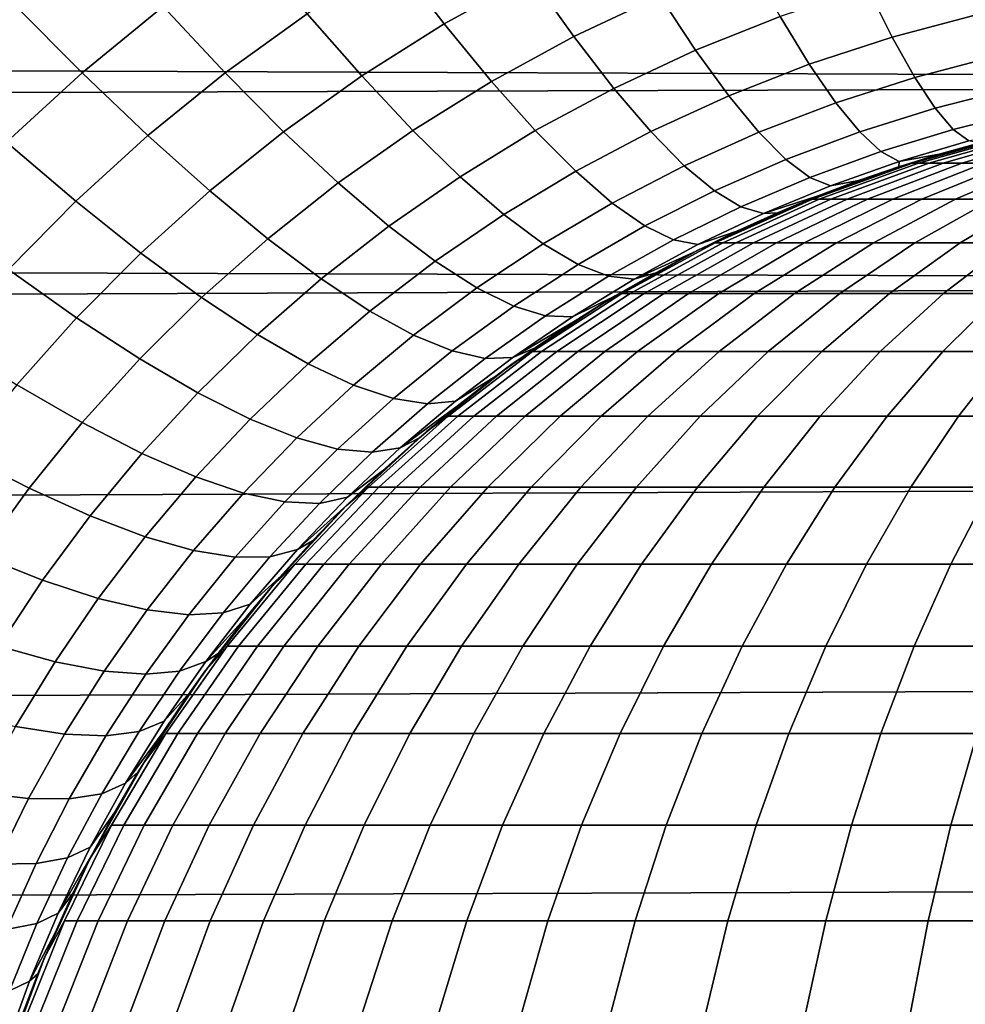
# Model space of a CAD drawing. Header units: metres. Extents: x -28 to 70, y -212 to 27.
# Tile 191 of 220: x 60.94 to 63.32, y 1.22 to 3.7. Entities that reach past the tile are written whole.
import ezdxf

# ---------------------------------------------------------------- set-up
doc = ezdxf.new("R2010")
doc.units = ezdxf.units.M
doc.layers.add('solid_10_261_012_XXX', color=7, linetype='CONTINUOUS')

msp = doc.modelspace()

# ---------------------------------------------------------------- linework, layer by layer
at = {"layer": 'solid_10_261_012_XXX'}
for points in [[(30.026407, 3.689128, 94.343185), (29.940353, 3.963545, 94.396675), (68.738998, 4.037054, 94.411682), (68.738998, 3.538141, 94.315453)], [(62.010403, 3.686478, 135.134048), (62.228199, 3.806777, 135.071442), (62.113266, 3.978909, 134.780212), (61.88393, 3.851106, 134.843277)], [(61.100105, 3.563786, 134.781021), (61.303871, 3.730461, 134.706879), (61.140125, 3.915022, 134.448456), (60.925781, 3.738791, 134.522873)], [(62.336292, 3.655093, 135.376328), (62.552364, 3.757352, 135.319397), (62.455738, 3.915667, 135.014023), (62.228199, 3.806777, 135.071442)], [(61.459625, 3.563673, 134.981781), (61.665852, 3.712332, 134.910721), (61.520752, 3.887926, 134.635468), (61.303871, 3.730461, 134.706879)], [(61.803017, 3.555727, 135.20108), (62.010403, 3.686478, 135.134048), (61.88393, 3.851106, 134.843277), (61.665852, 3.712332, 134.910721)], [(62.642536, 3.620554, 135.636902), (62.855545, 3.705426, 135.586411), (62.776665, 3.847949, 135.268433), (62.552364, 3.757352, 135.319397)], [(63.137222, 3.653746, 135.871552), (63.351089, 3.710482, 135.83522), (63.300739, 3.839347, 135.505814), (63.07526, 3.778565, 135.542572)], [(62.129143, 3.541992, 135.438477), (62.336292, 3.655093, 135.376328), (62.228199, 3.806777, 135.071442), (62.010403, 3.686478, 135.134048)], [(62.928505, 3.585398, 135.914932), (63.137222, 3.653746, 135.871552), (63.07526, 3.778565, 135.542572), (62.855545, 3.705426, 135.586411)], [(60.909679, 3.389018, 134.857056), (61.100105, 3.563786, 134.781021), (60.925781, 3.738791, 134.522873), (60.725658, 3.554117, 134.599121)], [(62.436985, 3.524632, 135.693329), (62.642536, 3.620554, 135.636902), (62.552364, 3.757352, 135.319397), (62.336292, 3.655093, 135.376328)], [(61.265629, 3.406185, 135.055634), (61.459625, 3.563673, 134.981781), (61.303871, 3.730461, 134.706879), (61.100105, 3.563786, 134.781021)], [(30.10569, 3.418769, 94.294365), (30.026407, 3.689128, 94.343185), (68.738998, 3.538141, 94.315453)], [(61.606598, 3.415509, 135.271774), (61.803017, 3.555727, 135.20108), (61.665852, 3.712332, 134.910721), (61.459625, 3.563673, 134.981781)], [(62.725792, 3.505972, 135.964905), (62.928505, 3.585398, 135.914932), (62.855545, 3.705426, 135.586411), (62.642536, 3.620554, 135.636902)], [(63.193935, 3.552289, 136.209396), (63.397243, 3.605185, 136.173508), (63.351089, 3.710482, 135.83522), (63.137222, 3.653746, 135.871552)], [(61.931545, 3.418908, 135.505081), (62.129143, 3.541992, 135.438477), (62.010403, 3.686478, 135.134048), (61.803017, 3.555727, 135.20108)], [(62.239544, 3.418387, 135.75499), (62.436985, 3.524632, 135.693329), (62.336292, 3.655093, 135.376328), (62.129143, 3.541992, 135.438477)], [(62.995174, 3.488475, 136.252289), (63.193935, 3.552289, 136.209396), (63.137222, 3.653746, 135.871552), (62.928505, 3.585398, 135.914932)], [(62.52977, 3.416061, 136.020828), (62.725792, 3.505972, 135.964905), (62.642536, 3.620554, 135.636902), (62.436985, 3.524632, 135.693329)], [(63.245117, 3.474713, 136.554367), (63.438961, 3.523994, 136.518921), (63.397243, 3.605185, 136.173508), (63.193935, 3.552289, 136.209396)], [(62.801708, 3.41419, 136.301743), (62.995174, 3.488475, 136.252289), (62.928505, 3.585398, 135.914932), (62.725792, 3.505972, 135.964905)], [(61.08408, 3.240895, 135.13147), (61.265629, 3.406185, 135.055634), (61.100105, 3.563786, 134.781021), (60.909679, 3.389018, 134.857056)], [(61.421509, 3.26679, 135.345337), (61.606598, 3.415509, 135.271774), (61.459625, 3.563673, 134.981781), (61.265629, 3.406185, 135.055634)], [(61.74403, 3.286727, 135.575394), (61.931545, 3.418908, 135.505081), (61.803017, 3.555727, 135.20108), (61.606598, 3.415509, 135.271774)], [(62.050789, 3.302576, 135.821152), (62.239544, 3.418387, 135.75499), (62.129143, 3.541992, 135.438477), (61.931545, 3.418908, 135.505081)], [(63.055206, 3.415154, 136.596771), (63.245117, 3.474713, 136.554367), (63.193935, 3.552289, 136.209396), (62.995174, 3.488475, 136.252289)], [(30.178324, 3.152518, 94.250023), (30.10569, 3.418769, 94.294365), (68.738998, 3.538141, 94.315453), (68.738998, 3.036945, 94.231918)], [(62.341038, 3.316293, 136.081985), (62.52977, 3.416061, 136.020828), (62.436985, 3.524632, 135.693329), (62.239544, 3.418387, 135.75499)], [(63.290501, 3.421412, 136.904724), (63.47604, 3.467324, 136.86972), (63.438961, 3.523994, 136.518921), (63.245117, 3.474713, 136.554367)], [(62.614174, 3.329932, 136.357147), (62.801708, 3.41419, 136.301743), (62.725792, 3.505972, 135.964905), (62.52977, 3.416061, 136.020828)], [(62.8699, 3.345678, 136.645706), (63.055206, 3.415154, 136.596771), (62.995174, 3.488475, 136.252289), (62.801708, 3.41419, 136.301743)], [(63.108299, 3.365809, 136.946625), (63.290501, 3.421412, 136.904724), (63.245117, 3.474713, 136.554367), (63.055206, 3.415154, 136.596771)], [(63.329857, 3.392658, 137.258667), (63.508278, 3.435463, 137.224121), (63.47604, 3.467324, 136.86972), (63.290501, 3.421412, 136.904724)], [(61.871231, 3.177983, 135.891068), (62.050789, 3.302576, 135.821152), (61.931545, 3.418908, 135.505081), (61.74403, 3.286727, 135.575394)], [(62.160137, 3.207325, 136.147675), (62.341038, 3.316293, 136.081985), (62.239544, 3.418387, 135.75499), (62.050789, 3.302576, 135.821152)], [(63.154182, 3.340691, 137.300064), (63.329857, 3.392658, 137.258667), (63.290501, 3.421412, 136.904724), (63.108299, 3.365809, 136.946625)], [(61.247978, 3.110506, 135.420929), (61.421509, 3.26679, 135.345337), (61.265629, 3.406185, 135.055634), (61.08408, 3.240895, 135.13147)], [(61.566948, 3.146315, 135.648621), (61.74403, 3.286727, 135.575394), (61.606598, 3.415509, 135.271774), (61.421509, 3.26679, 135.345337)], [(62.433109, 3.236231, 136.417801), (62.614174, 3.329932, 136.357147), (62.52977, 3.416061, 136.020828), (62.341038, 3.316293, 136.081985)], [(62.689758, 3.266686, 136.700562), (62.8699, 3.345678, 136.645706), (62.801708, 3.41419, 136.301743), (62.614174, 3.329932, 136.357147)], [(62.930016, 3.300785, 136.995026), (63.108299, 3.365809, 136.946625), (63.055206, 3.415154, 136.596771), (62.8699, 3.345678, 136.645706)], [(63.153778, 3.327505, 137.657883), (63.15744, 3.328698, 195.5), (63.42194, 3.403295, 195.5), (63.254707, 3.358745, 137.631866)], [(63.329857, 3.392658, 137.258667), (63.154182, 3.340691, 137.300064), (63.254707, 3.358745, 137.631866), (63.355164, 3.386566, 137.608459)], [(63.15744, 3.328698, 195.5), (63.188007, 3.336887, 195.643753), (63.445911, 3.407934, 195.625671), (63.42194, 3.403295, 195.5)], [(63.445911, 3.407934, 195.625671), (63.188007, 3.336887, 195.643753), (63.20351, 3.336887, 195.789841), (63.459465, 3.407934, 195.753403)], [(63.459465, 3.407934, 195.753403), (63.20351, 3.336887, 195.789841), (63.229404, 3.336887, 195.934464), (63.482101, 3.407934, 195.879822)], [(63.482101, 3.407934, 195.879822), (63.229404, 3.336887, 195.934464), (63.26556, 3.336887, 196.076859), (63.51371, 3.407934, 196.004318)], [(63.355164, 3.386566, 137.608459), (63.254707, 3.358745, 137.631866), (63.42194, 3.403295, 195.5)], [(63.51371, 3.407934, 196.004318), (63.26556, 3.336887, 196.076859), (63.31179, 3.336887, 196.216309), (63.554127, 3.407934, 196.126236)], [(63.554127, 3.407934, 196.126236), (63.31179, 3.336887, 196.216309), (63.367863, 3.336887, 196.352097), (63.603149, 3.407934, 196.244949)], [(60.915127, 3.068816, 135.20842), (61.08408, 3.240895, 135.13147), (60.909679, 3.389018, 134.857056), (60.732727, 3.207252, 134.934158)], [(62.756145, 3.226647, 137.049332), (62.930016, 3.300785, 136.995026), (62.8699, 3.345678, 136.645706), (62.689758, 3.266686, 136.700562)], [(62.981747, 3.27974, 137.347916), (63.154182, 3.340691, 137.300064), (63.108299, 3.365809, 136.946625), (62.930016, 3.300785, 136.995026)], [(63.154182, 3.340691, 137.300064), (63.153778, 3.327505, 137.657883), (63.254707, 3.358745, 137.631866)], [(62.515285, 3.178611, 136.760696), (62.689758, 3.266686, 136.700562), (62.614174, 3.329932, 136.357147), (62.433109, 3.236231, 136.417801)], [(62.848572, 3.211963, 137.751923), (62.899609, 3.233578, 195.5), (63.15744, 3.328698, 195.5), (62.950623, 3.254241, 137.717926)], [(62.899609, 3.233578, 195.5), (62.936291, 3.246258, 195.661392), (63.188007, 3.336887, 195.643753), (63.15744, 3.328698, 195.5)], [(63.188007, 3.336887, 195.643753), (62.936291, 3.246258, 195.661392), (62.953693, 3.246258, 195.825409), (63.20351, 3.336887, 195.789841)], [(63.052399, 3.292716, 137.686569), (62.950623, 3.254241, 137.717926), (63.15744, 3.328698, 195.5)], [(63.20351, 3.336887, 195.789841), (62.953693, 3.246258, 195.825409), (62.982765, 3.246258, 195.987778), (63.229404, 3.336887, 195.934464)], [(63.154182, 3.340691, 137.300064), (62.981747, 3.27974, 137.347916), (63.052399, 3.292716, 137.686569), (63.153778, 3.327505, 137.657883)], [(63.229404, 3.336887, 195.934464), (62.982765, 3.246258, 195.987778), (63.023357, 3.246258, 196.147644), (63.26556, 3.336887, 196.076859)], [(63.26556, 3.336887, 196.076859), (63.023357, 3.246258, 196.147644), (63.075264, 3.246258, 196.304214), (63.31179, 3.336887, 196.216309)], [(63.153778, 3.327505, 137.657883), (63.052399, 3.292716, 137.686569), (63.15744, 3.328698, 195.5)], [(63.31179, 3.336887, 196.216309), (63.075264, 3.246258, 196.304214), (63.138218, 3.246258, 196.45668), (63.367863, 3.336887, 196.352097)], [(63.367863, 3.336887, 196.352097), (63.138218, 3.246258, 196.45668), (63.211895, 3.246258, 196.604248), (63.433487, 3.336887, 196.483536)], [(63.433487, 3.336887, 196.483536), (63.211895, 3.246258, 196.604248), (63.295925, 3.246258, 196.746185), (63.508331, 3.336887, 196.60997)], [(63.508331, 3.336887, 196.60997), (63.295925, 3.246258, 196.746185), (63.389877, 3.246258, 196.88176), (63.592014, 3.336887, 196.730713)], [(61.987541, 3.089833, 136.217178), (62.160137, 3.207325, 136.147675), (62.050789, 3.302576, 135.821152), (61.871231, 3.177983, 135.891068)], [(62.259026, 3.13364, 136.483002), (62.433109, 3.236231, 136.417801), (62.341038, 3.316293, 136.081985), (62.160137, 3.207325, 136.147675)], [(62.812992, 3.210018, 137.401672), (62.981747, 3.27974, 137.347916), (62.930016, 3.300785, 136.995026), (62.756145, 3.226647, 137.049332)], [(61.701202, 3.045374, 135.963974), (61.871231, 3.177983, 135.891068), (61.74403, 3.286727, 135.575394), (61.566948, 3.146315, 135.648621)], [(62.812992, 3.210018, 137.401672), (62.950623, 3.254241, 137.717926), (63.052399, 3.292716, 137.686569), (62.981747, 3.27974, 137.347916)], [(61.400528, 2.998516, 135.723984), (61.566948, 3.146315, 135.648621), (61.421509, 3.26679, 135.345337), (61.247978, 3.110506, 135.420929)], [(62.587151, 3.143726, 137.108932), (62.756145, 3.226647, 137.049332), (62.689758, 3.266686, 136.700562), (62.515285, 3.178611, 136.760696)], [(62.650032, 3.118523, 195.5), (62.692226, 3.13658, 195.678497), (62.936291, 3.246258, 195.661392), (62.899609, 3.233578, 195.5)], [(62.936291, 3.246258, 195.661392), (62.692226, 3.13658, 195.678497), (62.711475, 3.13658, 195.859909), (62.953693, 3.246258, 195.825409)], [(62.953693, 3.246258, 195.825409), (62.711475, 3.13658, 195.859909), (62.743629, 3.13658, 196.039474), (62.982765, 3.246258, 195.987778)], [(62.982765, 3.246258, 195.987778), (62.743629, 3.13658, 196.039474), (62.788525, 3.13658, 196.216293), (63.023357, 3.246258, 196.147644)], [(63.023357, 3.246258, 196.147644), (62.788525, 3.13658, 196.216293), (62.845932, 3.13658, 196.38945), (63.075264, 3.246258, 196.304214)], [(62.812992, 3.210018, 137.401672), (62.848572, 3.211963, 137.751923), (62.950623, 3.254241, 137.717926)], [(63.075264, 3.246258, 196.304214), (62.845932, 3.13658, 196.38945), (62.915558, 3.13658, 196.558075), (63.138218, 3.246258, 196.45668)], [(63.138218, 3.246258, 196.45668), (62.915558, 3.13658, 196.558075), (62.997047, 3.13658, 196.721298), (63.211895, 3.246258, 196.604248)], [(63.211895, 3.246258, 196.604248), (62.997047, 3.13658, 196.721298), (63.089985, 3.13658, 196.878265), (63.295925, 3.246258, 196.746185)], [(63.295925, 3.246258, 196.746185), (63.089985, 3.13658, 196.878265), (63.193893, 3.13658, 197.028214), (63.389877, 3.246258, 196.88176)], [(63.389877, 3.246258, 196.88176), (63.193893, 3.13658, 197.028214), (63.308243, 3.13658, 197.170349), (63.493271, 3.246258, 197.010284)], [(63.493271, 3.246258, 197.010284), (63.308243, 3.13658, 197.170349), (63.432453, 3.13658, 197.30397), (63.605579, 3.246258, 197.131088)], [(61.086151, 2.947579, 135.497726), (61.247978, 3.110506, 135.420929), (61.08408, 3.240895, 135.13147), (60.915127, 3.068816, 135.20842)], [(62.346954, 3.081897, 136.825409), (62.515285, 3.178611, 136.760696), (62.433109, 3.236231, 136.417801), (62.259026, 3.13364, 136.483002)], [(62.648338, 3.131755, 137.460724), (62.812992, 3.210018, 137.401672), (62.756145, 3.226647, 137.049332), (62.587151, 3.143726, 137.108932)], [(62.644199, 3.115544, 137.827576), (62.650032, 3.118523, 195.5), (62.899609, 3.233578, 195.5), (62.746376, 3.165766, 137.788513)], [(62.848572, 3.211963, 137.751923), (62.746376, 3.165766, 137.788513), (62.899609, 3.233578, 195.5)], [(62.092373, 3.022727, 136.552078), (62.259026, 3.13364, 136.483002), (62.160137, 3.207325, 136.147675), (61.987541, 3.089833, 136.217178)], [(62.812992, 3.210018, 137.401672), (62.648338, 3.131755, 137.460724), (62.746376, 3.165766, 137.788513), (62.848572, 3.211963, 137.751923)], [(61.823593, 2.964482, 136.289749), (61.987541, 3.089833, 136.217178), (61.871231, 3.177983, 135.891068), (61.701202, 3.045374, 135.963974)], [(62.423473, 3.052362, 137.173141), (62.587151, 3.143726, 137.108932), (62.515285, 3.178611, 136.760696), (62.346954, 3.081897, 136.825409)], [(30.244587, 2.890223, 94.209938), (30.178324, 3.152518, 94.250023), (68.738998, 3.036945, 94.231918)], [(61.540955, 2.905496, 136.039062), (61.701202, 3.045374, 135.963974), (61.566948, 3.146315, 135.648621), (61.400528, 2.998516, 135.723984)], [(62.48819, 3.045185, 137.524445), (62.644199, 3.115544, 137.827576), (62.746376, 3.165766, 137.788513), (62.648338, 3.131755, 137.460724)], [(62.185188, 2.977007, 136.894058), (62.346954, 3.081897, 136.825409), (62.259026, 3.13364, 136.483002), (62.092373, 3.022727, 136.552078)], [(62.410255, 2.984241, 195.5), (62.45726, 3.008494, 195.694962), (62.692226, 3.13658, 195.678497), (62.650032, 3.118523, 195.5)], [(62.48819, 3.045185, 137.524445), (62.648338, 3.131755, 137.460724), (62.587151, 3.143726, 137.108932), (62.423473, 3.052362, 137.173141)], [(62.692226, 3.13658, 195.678497), (62.45726, 3.008494, 195.694962), (62.478283, 3.008494, 195.893112), (62.711475, 3.13658, 195.859909)], [(62.711475, 3.13658, 195.859909), (62.478283, 3.008494, 195.893112), (62.513401, 3.008494, 196.089249), (62.743629, 3.13658, 196.039474)], [(62.743629, 3.13658, 196.039474), (62.513401, 3.008494, 196.089249), (62.562439, 3.008494, 196.282379), (62.788525, 3.13658, 196.216293)], [(62.788525, 3.13658, 196.216293), (62.562439, 3.008494, 196.282379), (62.625141, 3.008494, 196.471512), (62.845932, 3.13658, 196.38945)], [(62.845932, 3.13658, 196.38945), (62.625141, 3.008494, 196.471512), (62.701191, 3.008494, 196.655701), (62.915558, 3.13658, 196.558075)], [(62.915558, 3.13658, 196.558075), (62.701191, 3.008494, 196.655701), (62.790199, 3.008494, 196.833969), (62.997047, 3.13658, 196.721298)], [(62.997047, 3.13658, 196.721298), (62.790199, 3.008494, 196.833969), (62.891712, 3.008494, 197.005432), (63.089985, 3.13658, 196.878265)], [(63.089985, 3.13658, 196.878265), (62.891712, 3.008494, 197.005432), (63.005207, 3.008494, 197.169205), (63.193893, 3.13658, 197.028214)], [(63.193893, 3.13658, 197.028214), (63.005207, 3.008494, 197.169205), (63.130108, 3.008494, 197.324463), (63.308243, 3.13658, 197.170349)], [(63.308243, 3.13658, 197.170349), (63.130108, 3.008494, 197.324463), (63.265778, 3.008494, 197.470398), (63.432453, 3.13658, 197.30397)], [(63.432453, 3.13658, 197.30397), (63.265778, 3.008494, 197.470398), (63.411526, 3.008494, 197.606277), (63.565887, 3.13658, 197.428375)], [(61.244934, 2.84416, 135.800629), (61.400528, 2.998516, 135.723984), (61.247978, 3.110506, 135.420929), (61.086151, 2.947579, 135.497726)], [(62.33952, 2.939723, 137.958923), (62.410255, 2.984241, 195.5), (62.650032, 3.118523, 195.5), (62.440571, 3.002607, 137.912903)], [(62.542213, 3.061194, 137.86908), (62.440571, 3.002607, 137.912903), (62.650032, 3.118523, 195.5)], [(62.48819, 3.045185, 137.524445), (62.542213, 3.061194, 137.86908), (62.644199, 3.115544, 137.827576)], [(62.644199, 3.115544, 137.827576), (62.542213, 3.061194, 137.86908), (62.650032, 3.118523, 195.5)], [(61.933487, 2.904053, 136.624298), (62.092373, 3.022727, 136.552078), (61.987541, 3.089833, 136.217178), (61.823593, 2.964482, 136.289749)], [(62.265511, 2.952907, 137.241364), (62.423473, 3.052362, 137.173141), (62.346954, 3.081897, 136.825409), (62.185188, 2.977007, 136.894058)], [(60.9361, 2.778908, 135.574921), (61.086151, 2.947579, 135.497726), (60.915127, 3.068816, 135.20842), (60.758808, 2.890933, 135.28566)], [(61.668541, 2.831923, 136.364578), (61.823593, 2.964482, 136.289749), (61.701202, 3.045374, 135.963974), (61.540955, 2.905496, 136.039062)], [(62.332939, 2.95055, 137.592224), (62.48819, 3.045185, 137.524445), (62.423473, 3.052362, 137.173141), (62.265511, 2.952907, 137.241364)], [(62.332939, 2.95055, 137.592224), (62.440571, 3.002607, 137.912903), (62.542213, 3.061194, 137.86908), (62.48819, 3.045185, 137.524445)], [(30.35853, 2.377249, 94.141785), (30.244587, 2.890223, 94.209938), (68.738998, 3.036945, 94.231918), (68.738998, 2.533788, 94.161148)], [(62.030327, 2.864396, 136.965912), (62.185188, 2.977007, 136.894058), (62.092373, 3.022727, 136.552078), (61.933487, 2.904053, 136.624298)], [(61.390659, 2.759087, 136.115555), (61.540955, 2.905496, 136.039062), (61.400528, 2.998516, 135.723984), (61.244934, 2.84416, 135.800629)], [(62.181751, 2.831559, 195.5), (62.232758, 2.862753, 195.710693), (62.45726, 3.008494, 195.694962), (62.410255, 2.984241, 195.5)], [(62.182934, 2.848097, 137.663345), (62.33952, 2.939723, 137.958923), (62.440571, 3.002607, 137.912903), (62.332939, 2.95055, 137.592224)], [(62.45726, 3.008494, 195.694962), (62.232758, 2.862753, 195.710693), (62.255482, 2.862753, 195.924835), (62.478283, 3.008494, 195.893112)], [(62.478283, 3.008494, 195.893112), (62.255482, 2.862753, 195.924835), (62.293434, 2.862753, 196.13681), (62.513401, 3.008494, 196.089249)], [(62.513401, 3.008494, 196.089249), (62.293434, 2.862753, 196.13681), (62.346428, 2.862753, 196.34552), (62.562439, 3.008494, 196.282379)], [(62.562439, 3.008494, 196.282379), (62.346428, 2.862753, 196.34552), (62.414192, 2.862753, 196.549927), (62.625141, 3.008494, 196.471512)], [(62.625141, 3.008494, 196.471512), (62.414192, 2.862753, 196.549927), (62.49638, 2.862753, 196.748962), (62.701191, 3.008494, 196.655701)], [(62.701191, 3.008494, 196.655701), (62.49638, 2.862753, 196.748962), (62.592571, 2.862753, 196.94162), (62.790199, 3.008494, 196.833969)], [(62.790199, 3.008494, 196.833969), (62.592571, 2.862753, 196.94162), (62.702274, 2.862753, 197.126923), (62.891712, 3.008494, 197.005432)], [(62.891712, 3.008494, 197.005432), (62.702274, 2.862753, 197.126923), (62.824928, 2.862753, 197.303925), (63.005207, 3.008494, 197.169205)], [(63.005207, 3.008494, 197.169205), (62.824928, 2.862753, 197.303925), (62.959911, 2.862753, 197.47171), (63.130108, 3.008494, 197.324463)], [(63.130108, 3.008494, 197.324463), (62.959911, 2.862753, 197.47171), (63.106533, 2.862753, 197.629425), (63.265778, 3.008494, 197.470398)], [(63.265778, 3.008494, 197.470398), (63.106533, 2.862753, 197.629425), (63.264038, 2.862753, 197.776276), (63.411526, 3.008494, 197.606277)], [(63.411526, 3.008494, 197.606277), (63.264038, 2.862753, 197.776276), (63.431629, 2.862753, 197.911484), (63.566601, 3.008494, 197.7314)], [(62.113617, 2.845711, 137.312851), (62.265511, 2.952907, 137.241364), (62.185188, 2.977007, 136.894058), (62.030327, 2.864396, 136.965912)], [(62.140396, 2.801047, 138.056717), (62.181751, 2.831559, 195.5), (62.410255, 2.984241, 195.5), (62.239285, 2.872479, 138.007004)], [(62.33952, 2.939723, 137.958923), (62.239285, 2.872479, 138.007004), (62.410255, 2.984241, 195.5)], [(61.100258, 2.684057, 135.877747), (61.244934, 2.84416, 135.800629), (61.086151, 2.947579, 135.497726), (60.9361, 2.778908, 135.574921)], [(61.782635, 2.77817, 136.698868), (61.933487, 2.904053, 136.624298), (61.823593, 2.964482, 136.289749), (61.668541, 2.831923, 136.364578)], [(62.182934, 2.848097, 137.663345), (62.332939, 2.95055, 137.592224), (62.265511, 2.952907, 137.241364), (62.113617, 2.845711, 137.312851)], [(62.182934, 2.848097, 137.663345), (62.239285, 2.872479, 138.007004), (62.33952, 2.939723, 137.958923)], [(61.522587, 2.692794, 136.440903), (61.668541, 2.831923, 136.364578), (61.540955, 2.905496, 136.039062), (61.390659, 2.759087, 136.115555)], [(61.882652, 2.744514, 137.040207), (62.030327, 2.864396, 136.965912), (61.933487, 2.904053, 136.624298), (61.782635, 2.77817, 136.698868)], [(62.038498, 2.738073, 137.737091), (62.140396, 2.801047, 138.056717), (62.239285, 2.872479, 138.007004), (62.182934, 2.848097, 137.663345)], [(61.968086, 2.731125, 137.386871), (62.113617, 2.845711, 137.312851), (62.030327, 2.864396, 136.965912), (61.882652, 2.744514, 137.040207)], [(61.965931, 2.661421, 195.5), (62.020046, 2.700212, 195.725601), (62.232758, 2.862753, 195.710693), (62.181751, 2.831559, 195.5)], [(62.038498, 2.738073, 137.737091), (62.182934, 2.848097, 137.663345), (62.113617, 2.845711, 137.312851), (61.968086, 2.731125, 137.386871)], [(62.232758, 2.862753, 195.710693), (62.020046, 2.700212, 195.725601), (62.044376, 2.700212, 195.954895), (62.255482, 2.862753, 195.924835)], [(62.255482, 2.862753, 195.924835), (62.044376, 2.700212, 195.954895), (62.085014, 2.700212, 196.18187), (62.293434, 2.862753, 196.13681)], [(62.293434, 2.862753, 196.13681), (62.085014, 2.700212, 196.18187), (62.141762, 2.700212, 196.40535), (62.346428, 2.862753, 196.34552)], [(62.346428, 2.862753, 196.34552), (62.141762, 2.700212, 196.40535), (62.214317, 2.700212, 196.624207), (62.414192, 2.862753, 196.549927)], [(62.414192, 2.862753, 196.549927), (62.214317, 2.700212, 196.624207), (62.302322, 2.700212, 196.837341), (62.49638, 2.862753, 196.748962)], [(62.49638, 2.862753, 196.748962), (62.302322, 2.700212, 196.837341), (62.405319, 2.700212, 197.043625), (62.592571, 2.862753, 196.94162)], [(62.592571, 2.862753, 196.94162), (62.405319, 2.700212, 197.043625), (62.522785, 2.700212, 197.24205), (62.702274, 2.862753, 197.126923)], [(62.702274, 2.862753, 197.126923), (62.522785, 2.700212, 197.24205), (62.654118, 2.700212, 197.431564), (62.824928, 2.862753, 197.303925)], [(62.824928, 2.862753, 197.303925), (62.654118, 2.700212, 197.431564), (62.798653, 2.700212, 197.611221), (62.959911, 2.862753, 197.47171)], [(62.959911, 2.862753, 197.47171), (62.798653, 2.700212, 197.611221), (62.955647, 2.700212, 197.78009), (63.106533, 2.862753, 197.629425)], [(63.106533, 2.862753, 197.629425), (62.955647, 2.700212, 197.78009), (63.124298, 2.700212, 197.937332), (63.264038, 2.862753, 197.776276)], [(63.264038, 2.862753, 197.776276), (63.124298, 2.700212, 197.937332), (63.303745, 2.700212, 198.082123), (63.431629, 2.862753, 197.911484)], [(63.431629, 2.862753, 197.911484), (63.303745, 2.700212, 198.082123), (63.493076, 2.700212, 198.21373), (63.608448, 2.862753, 198.034393)], [(61.250439, 2.606864, 136.192612), (61.390659, 2.759087, 136.115555), (61.244934, 2.84416, 135.800629), (61.100258, 2.684057, 135.877747)], [(61.640038, 2.64562, 136.775009), (61.782635, 2.77817, 136.698868), (61.668541, 2.831923, 136.364578), (61.522587, 2.692794, 136.440903)], [(61.948135, 2.646119, 138.159943), (61.965931, 2.661421, 195.5), (62.181751, 2.831559, 195.5), (62.043217, 2.725534, 138.107803)], [(62.140396, 2.801047, 138.056717), (62.043217, 2.725534, 138.107803), (62.181751, 2.831559, 195.5)], [(61.899948, 2.620727, 137.812698), (62.043217, 2.725534, 138.107803), (62.140396, 2.801047, 138.056717), (62.038498, 2.738073, 137.737091)], [(60.966496, 2.518984, 135.954575), (61.100258, 2.684057, 135.877747), (60.9361, 2.778908, 135.574921), (60.797787, 2.605351, 135.651703)], [(61.74242, 2.617806, 137.11618), (61.882652, 2.744514, 137.040207), (61.782635, 2.77817, 136.698868), (61.640038, 2.64562, 136.775009)], [(61.385876, 2.547723, 136.517899), (61.522587, 2.692794, 136.440903), (61.390659, 2.759087, 136.115555), (61.250439, 2.606864, 136.192612)], [(61.829205, 2.609494, 137.462662), (61.968086, 2.731125, 137.386871), (61.882652, 2.744514, 137.040207), (61.74242, 2.617806, 137.11618)], [(61.899948, 2.620727, 137.812698), (62.038498, 2.738073, 137.737091), (61.968086, 2.731125, 137.386871), (61.829205, 2.609494, 137.462662)], [(61.899948, 2.620727, 137.812698), (61.948135, 2.646119, 138.159943), (62.043217, 2.725534, 138.107803)], [(61.764126, 2.474874, 195.5), (61.820374, 2.521826, 195.739594), (62.020046, 2.700212, 195.725601), (61.965931, 2.661421, 195.5)], [(62.020046, 2.700212, 195.725601), (61.820374, 2.521826, 195.739594), (61.84621, 2.521826, 195.983109), (62.044376, 2.700212, 195.954895)], [(62.044376, 2.700212, 195.954895), (61.84621, 2.521826, 195.983109), (61.88937, 2.521826, 196.224167), (62.085014, 2.700212, 196.18187)], [(62.085014, 2.700212, 196.18187), (61.88937, 2.521826, 196.224167), (61.949635, 2.521826, 196.461502), (62.141762, 2.700212, 196.40535)], [(62.141762, 2.700212, 196.40535), (61.949635, 2.521826, 196.461502), (62.026695, 2.521826, 196.693954), (62.214317, 2.700212, 196.624207)], [(62.214317, 2.700212, 196.624207), (62.026695, 2.521826, 196.693954), (62.120155, 2.521826, 196.920288), (62.302322, 2.700212, 196.837341)], [(62.302322, 2.700212, 196.837341), (62.120155, 2.521826, 196.920288), (62.229542, 2.521826, 197.139389), (62.405319, 2.700212, 197.043625)], [(62.405319, 2.700212, 197.043625), (62.229542, 2.521826, 197.139389), (62.354294, 2.521826, 197.350113), (62.522785, 2.700212, 197.24205)], [(62.522785, 2.700212, 197.24205), (62.354294, 2.521826, 197.350113), (62.493774, 2.521826, 197.551376), (62.654118, 2.700212, 197.431564)], [(62.654118, 2.700212, 197.431564), (62.493774, 2.521826, 197.551376), (62.647274, 2.521826, 197.742188), (62.798653, 2.700212, 197.611221)], [(62.798653, 2.700212, 197.611221), (62.647274, 2.521826, 197.742188), (62.814007, 2.521826, 197.921539), (62.955647, 2.700212, 197.78009)], [(62.955647, 2.700212, 197.78009), (62.814007, 2.521826, 197.921539), (62.993118, 2.521826, 198.088516), (63.124298, 2.700212, 197.937332)], [(63.124298, 2.700212, 197.937332), (62.993118, 2.521826, 198.088516), (63.183701, 2.521826, 198.242294), (63.303745, 2.700212, 198.082123)], [(63.303745, 2.700212, 198.082123), (63.183701, 2.521826, 198.242294), (63.384777, 2.521826, 198.382065), (63.493076, 2.700212, 198.21373)], [(61.120327, 2.449522, 136.269485), (61.250439, 2.606864, 136.192612), (61.100258, 2.684057, 135.877747), (60.966496, 2.518984, 135.954575)], [(61.505882, 2.506936, 136.851944), (61.640038, 2.64562, 136.775009), (61.522587, 2.692794, 136.440903), (61.385876, 2.547723, 136.517899)], [(61.679348, 2.387086, 138.318588), (61.764126, 2.474874, 195.5), (61.965931, 2.661421, 195.5), (61.765881, 2.476629, 138.265686)], [(61.855598, 2.563083, 138.212662), (61.765881, 2.476629, 138.265686), (61.965931, 2.661421, 195.5)], [(61.948135, 2.646119, 138.159943), (61.855598, 2.563083, 138.212662), (61.965931, 2.661421, 195.5)], [(61.609844, 2.48471, 137.193054), (61.74242, 2.617806, 137.11618), (61.640038, 2.64562, 136.775009), (61.505882, 2.506936, 136.851944)], [(61.899948, 2.620727, 137.812698), (61.767593, 2.496305, 137.88942), (61.855598, 2.563083, 138.212662), (61.948135, 2.646119, 138.159943)], [(60.843582, 2.349671, 136.030334), (60.966496, 2.518984, 135.954575), (60.797787, 2.605351, 135.651703), (60.671093, 2.427712, 135.727325)], [(61.258499, 2.397318, 136.594803), (61.385876, 2.547723, 136.517899), (61.250439, 2.606864, 136.192612), (61.120327, 2.449522, 136.269485)], [(61.697231, 2.481161, 137.539459), (61.829205, 2.609494, 137.462662), (61.74242, 2.617806, 137.11618), (61.609844, 2.48471, 137.193054)], [(61.767593, 2.496305, 137.88942), (61.899948, 2.620727, 137.812698), (61.829205, 2.609494, 137.462662), (61.697231, 2.481161, 137.539459)], [(61.641735, 2.365074, 137.966492), (61.765881, 2.476629, 138.265686), (61.855598, 2.563083, 138.212662), (61.767593, 2.496305, 137.88942)], [(30.448997, 1.878798, 94.08844), (30.35853, 2.377249, 94.141785), (68.738998, 2.533788, 94.161148), (68.738998, 2.028995, 94.103188)], [(61.380306, 2.36264, 136.928894), (61.505882, 2.506936, 136.851944), (61.385876, 2.547723, 136.517899), (61.258499, 2.397318, 136.594803)], [(61.000317, 2.287714, 136.345367), (61.120327, 2.449522, 136.269485), (60.966496, 2.518984, 135.954575), (60.843582, 2.349671, 136.030334)], [(61.485123, 2.345664, 137.270035), (61.609844, 2.48471, 137.193054), (61.505882, 2.506936, 136.851944), (61.380306, 2.36264, 136.928894)], [(61.577579, 2.273068, 195.5), (61.634903, 2.32864, 195.752594), (61.820374, 2.521826, 195.739594), (61.764126, 2.474874, 195.5)], [(61.820374, 2.521826, 195.739594), (61.634903, 2.32864, 195.752594), (61.662144, 2.32864, 196.009323), (61.84621, 2.521826, 195.983109)], [(61.84621, 2.521826, 195.983109), (61.662144, 2.32864, 196.009323), (61.707645, 2.32864, 196.263443), (61.88937, 2.521826, 196.224167)], [(61.88937, 2.521826, 196.224167), (61.707645, 2.32864, 196.263443), (61.771179, 2.32864, 196.513672), (61.949635, 2.521826, 196.461502)], [(61.949635, 2.521826, 196.461502), (61.771179, 2.32864, 196.513672), (61.852421, 2.32864, 196.758728), (62.026695, 2.521826, 196.693954)], [(62.026695, 2.521826, 196.693954), (61.852421, 2.32864, 196.758728), (61.950951, 2.32864, 196.997345), (62.120155, 2.521826, 196.920288)], [(62.120155, 2.521826, 196.920288), (61.950951, 2.32864, 196.997345), (62.066273, 2.32864, 197.228333), (62.229542, 2.521826, 197.139389)], [(62.229542, 2.521826, 197.139389), (62.066273, 2.32864, 197.228333), (62.197792, 2.32864, 197.450485), (62.354294, 2.521826, 197.350113)], [(62.354294, 2.521826, 197.350113), (62.197792, 2.32864, 197.450485), (62.344841, 2.32864, 197.662674), (62.493774, 2.521826, 197.551376)], [(62.493774, 2.521826, 197.551376), (62.344841, 2.32864, 197.662674), (62.506668, 2.32864, 197.863831), (62.647274, 2.521826, 197.742188)], [(62.647274, 2.521826, 197.742188), (62.506668, 2.32864, 197.863831), (62.682446, 2.32864, 198.052902), (62.814007, 2.521826, 197.921539)], [(62.814007, 2.521826, 197.921539), (62.682446, 2.32864, 198.052902), (62.871277, 2.32864, 198.228958), (62.993118, 2.521826, 198.088516)], [(62.993118, 2.521826, 198.088516), (62.871277, 2.32864, 198.228958), (63.072197, 2.32864, 198.391068), (63.183701, 2.521826, 198.242294)], [(63.183701, 2.521826, 198.242294), (63.072197, 2.32864, 198.391068), (63.28418, 2.32864, 198.538422), (63.384777, 2.521826, 198.382065)], [(63.384777, 2.521826, 198.382065), (63.28418, 2.32864, 198.538422), (63.506145, 2.32864, 198.670258), (63.595318, 2.521826, 198.507111)], [(61.572411, 2.346476, 137.616486), (61.697231, 2.481161, 137.539459), (61.609844, 2.48471, 137.193054), (61.485123, 2.345664, 137.270035)], [(61.641735, 2.365074, 137.966492), (61.767593, 2.496305, 137.88942), (61.697231, 2.481161, 137.539459), (61.572411, 2.346476, 137.616486)], [(61.641735, 2.365074, 137.966492), (61.679348, 2.387086, 138.318588), (61.765881, 2.476629, 138.265686)], [(61.517006, 2.200171, 138.422318), (61.577579, 2.273068, 195.5), (61.764126, 2.474874, 195.5), (61.596321, 2.294832, 138.37088)], [(61.679348, 2.387086, 138.318588), (61.596321, 2.294832, 138.37088), (61.764126, 2.474874, 195.5)], [(61.140495, 2.242157, 136.670822), (61.258499, 2.397318, 136.594803), (61.120327, 2.449522, 136.269485), (61.000317, 2.287714, 136.345367)], [(61.263405, 2.213232, 137.005066), (61.380306, 2.36264, 136.928894), (61.258499, 2.397318, 136.594803), (61.140495, 2.242157, 136.670822)], [(61.641735, 2.365074, 137.966492), (61.522678, 2.227304, 138.043106), (61.596321, 2.294832, 138.37088), (61.679348, 2.387086, 138.318588)], [(61.368412, 2.201088, 137.346344), (61.485123, 2.345664, 137.270035), (61.380306, 2.36264, 136.928894), (61.263405, 2.213232, 137.005066)], [(61.522678, 2.227304, 138.043106), (61.641735, 2.365074, 137.966492), (61.572411, 2.346476, 137.616486), (61.454983, 2.205787, 137.692947)], [(60.890347, 2.122053, 136.419495), (61.000317, 2.287714, 136.345367), (60.843582, 2.349671, 136.030334), (60.731403, 2.176799, 136.104233)], [(61.454983, 2.205787, 137.692947), (61.572411, 2.346476, 137.616486), (61.485123, 2.345664, 137.270035), (61.368412, 2.201088, 137.346344)], [(61.40744, 2.057248, 195.5), (61.464733, 2.121789, 195.764526), (61.634903, 2.32864, 195.752594), (61.577579, 2.273068, 195.5)], [(61.634903, 2.32864, 195.752594), (61.464733, 2.121789, 195.764526), (61.493259, 2.121789, 196.033371), (61.662144, 2.32864, 196.009323)], [(61.662144, 2.32864, 196.009323), (61.493259, 2.121789, 196.033371), (61.540909, 2.121789, 196.2995), (61.707645, 2.32864, 196.263443)], [(61.707645, 2.32864, 196.263443), (61.540909, 2.121789, 196.2995), (61.607445, 2.121789, 196.561539), (61.771179, 2.32864, 196.513672)], [(61.771179, 2.32864, 196.513672), (61.607445, 2.121789, 196.561539), (61.69252, 2.121789, 196.818161), (61.852421, 2.32864, 196.758728)], [(61.852421, 2.32864, 196.758728), (61.69252, 2.121789, 196.818161), (61.795704, 2.121789, 197.068039), (61.950951, 2.32864, 196.997345)], [(61.950951, 2.32864, 196.997345), (61.795704, 2.121789, 197.068039), (61.91647, 2.121789, 197.309937), (62.066273, 2.32864, 197.228333)], [(62.066273, 2.32864, 197.228333), (61.91647, 2.121789, 197.309937), (62.054199, 2.121789, 197.542572), (62.197792, 2.32864, 197.450485)], [(62.197792, 2.32864, 197.450485), (62.054199, 2.121789, 197.542572), (62.208191, 2.121789, 197.764786), (62.344841, 2.32864, 197.662674)], [(62.344841, 2.32864, 197.662674), (62.208191, 2.121789, 197.764786), (62.377659, 2.121789, 197.975433), (62.506668, 2.32864, 197.863831)], [(62.506668, 2.32864, 197.863831), (62.377659, 2.121789, 197.975433), (62.561733, 2.121789, 198.173447), (62.682446, 2.32864, 198.052902)], [(62.682446, 2.32864, 198.052902), (62.561733, 2.121789, 198.173447), (62.75948, 2.121789, 198.357803), (62.871277, 2.32864, 198.228958)], [(62.871277, 2.32864, 198.228958), (62.75948, 2.121789, 198.357803), (62.969887, 2.121789, 198.527573), (63.072197, 2.32864, 198.391068)], [(63.072197, 2.32864, 198.391068), (62.969887, 2.121789, 198.527573), (63.191883, 2.121789, 198.681885), (63.28418, 2.32864, 198.538422)], [(63.28418, 2.32864, 198.538422), (63.191883, 2.121789, 198.681885), (63.424328, 2.121789, 198.819946), (63.506145, 2.32864, 198.670258)], [(61.031868, 2.082781, 136.745193), (61.140495, 2.242157, 136.670822), (61.000317, 2.287714, 136.345367), (60.890347, 2.122053, 136.419495)], [(61.410725, 2.083258, 138.118469), (61.517006, 2.200171, 138.422318), (61.596321, 2.294832, 138.37088), (61.522678, 2.227304, 138.043106)], [(61.370548, 2.005486, 138.520935), (61.40744, 2.057248, 195.5), (61.577579, 2.273068, 195.5), (61.441711, 2.103608, 138.472427)], [(61.517006, 2.200171, 138.422318), (61.441711, 2.103608, 138.472427), (61.577579, 2.273068, 195.5)], [(61.155247, 2.059186, 137.079666), (61.263405, 2.213232, 137.005066), (61.140495, 2.242157, 136.670822), (61.031868, 2.082781, 136.745193)], [(61.259857, 2.051387, 137.421204), (61.368412, 2.201088, 137.346344), (61.263405, 2.213232, 137.005066), (61.155247, 2.059186, 137.079666)], [(61.345161, 2.059425, 137.768066), (61.454983, 2.205787, 137.692947), (61.368412, 2.201088, 137.346344), (61.259857, 2.051387, 137.421204)], [(61.410725, 2.083258, 138.118469), (61.522678, 2.227304, 138.043106), (61.454983, 2.205787, 137.692947), (61.345161, 2.059425, 137.768066)], [(61.410725, 2.083258, 138.118469), (61.441711, 2.103608, 138.472427), (61.517006, 2.200171, 138.422318)], [(60.932579, 1.919711, 136.817123), (61.031868, 2.082781, 136.745193), (60.890347, 2.122053, 136.419495), (60.790306, 1.953119, 136.491104)], [(61.254761, 1.828745, 195.5), (61.310856, 1.902486, 195.775314), (61.464733, 2.121789, 195.764526), (61.40744, 2.057248, 195.5)], [(61.464733, 2.121789, 195.764526), (61.310856, 1.902486, 195.775314), (61.340546, 1.902486, 196.055115), (61.493259, 2.121789, 196.033371)], [(61.493259, 2.121789, 196.033371), (61.340546, 1.902486, 196.055115), (61.390141, 1.902486, 196.332092), (61.540909, 2.121789, 196.2995)], [(61.540909, 2.121789, 196.2995), (61.390141, 1.902486, 196.332092), (61.459385, 1.902486, 196.604813), (61.607445, 2.121789, 196.561539)], [(61.607445, 2.121789, 196.561539), (61.459385, 1.902486, 196.604813), (61.547928, 1.902486, 196.871902), (61.69252, 2.121789, 196.818161)], [(61.69252, 2.121789, 196.818161), (61.547928, 1.902486, 196.871902), (61.655319, 1.902486, 197.131973), (61.795704, 2.121789, 197.068039)], [(61.795704, 2.121789, 197.068039), (61.655319, 1.902486, 197.131973), (61.78101, 1.902486, 197.383728), (61.91647, 2.121789, 197.309937)], [(61.91647, 2.121789, 197.309937), (61.78101, 1.902486, 197.383728), (61.924355, 1.902486, 197.625854), (62.054199, 2.121789, 197.542572)], [(62.054199, 2.121789, 197.542572), (61.924355, 1.902486, 197.625854), (62.084625, 1.902486, 197.857117), (62.208191, 2.121789, 197.764786)], [(62.208191, 2.121789, 197.764786), (62.084625, 1.902486, 197.857117), (62.261002, 1.902486, 198.076355), (62.377659, 2.121789, 197.975433)], [(62.377659, 2.121789, 197.975433), (62.261002, 1.902486, 198.076355), (62.452583, 1.902486, 198.28244), (62.561733, 2.121789, 198.173447)], [(62.561733, 2.121789, 198.173447), (62.452583, 1.902486, 198.28244), (62.65839, 1.902486, 198.474319), (62.75948, 2.121789, 198.357803)], [(62.75948, 2.121789, 198.357803), (62.65839, 1.902486, 198.474319), (62.877377, 1.902486, 198.651001), (62.969887, 2.121789, 198.527573)], [(62.969887, 2.121789, 198.527573), (62.877377, 1.902486, 198.651001), (63.108421, 1.902486, 198.8116), (63.191883, 2.121789, 198.681885)], [(63.191883, 2.121789, 198.681885), (63.108421, 1.902486, 198.8116), (63.350342, 1.902486, 198.955292), (63.424328, 2.121789, 198.819946)], [(61.055882, 1.900959, 137.151932), (61.155247, 2.059186, 137.079666), (61.031868, 2.082781, 136.745193), (60.932579, 1.919711, 136.817123)], [(61.306168, 1.933214, 138.191772), (61.410725, 2.083258, 138.118469), (61.345161, 2.059425, 137.768066), (61.243153, 1.907728, 137.841019)], [(61.410725, 2.083258, 138.118469), (61.306168, 1.933214, 138.191772), (61.370548, 2.005486, 138.520935), (61.441711, 2.103608, 138.472427)], [(61.15958, 1.896958, 137.49382), (61.259857, 2.051387, 137.421204), (61.155247, 2.059186, 137.079666), (61.055882, 1.900959, 137.151932)], [(61.243153, 1.907728, 137.841019), (61.345161, 2.059425, 137.768066), (61.259857, 2.051387, 137.421204), (61.15958, 1.896958, 137.49382)], [(61.240829, 1.80582, 138.61235), (61.254761, 1.828745, 195.5), (61.40744, 2.057248, 195.5), (61.303589, 1.906137, 138.567688)], [(61.370548, 2.005486, 138.520935), (61.303589, 1.906137, 138.567688), (61.40744, 2.057248, 195.5)], [(30.517344, 1.393523, 94.048607), (30.448997, 1.878798, 94.08844), (68.738998, 2.028995, 94.103188), (68.738998, 1.522894, 94.058067)], [(61.209312, 1.777509, 138.262222), (61.303589, 1.906137, 138.567688), (61.370548, 2.005486, 138.520935), (61.306168, 1.933214, 138.191772)], [(61.209312, 1.777509, 138.262222), (61.306168, 1.933214, 138.191772), (61.243153, 1.907728, 137.841019), (61.149162, 1.751073, 137.911041)], [(60.965317, 1.739017, 137.2211), (61.055882, 1.900959, 137.151932), (60.932579, 1.919711, 136.817123), (60.842556, 1.753458, 136.88588)], [(61.149162, 1.751073, 137.911041), (61.243153, 1.907728, 137.841019), (61.15958, 1.896958, 137.49382), (61.067692, 1.73822, 137.5634)], [(61.067692, 1.73822, 137.5634), (61.15958, 1.896958, 137.49382), (61.055882, 1.900959, 137.151932), (60.965317, 1.739017, 137.2211)], [(61.120476, 1.588967, 195.5), (61.174179, 1.672019, 195.784882), (61.310856, 1.902486, 195.775314), (61.254761, 1.828745, 195.5)], [(61.310856, 1.902486, 195.775314), (61.174179, 1.672019, 195.784882), (61.204899, 1.672019, 196.074432), (61.340546, 1.902486, 196.055115)], [(61.340546, 1.902486, 196.055115), (61.204899, 1.672019, 196.074432), (61.256218, 1.672019, 196.361038), (61.390141, 1.902486, 196.332092)], [(61.209312, 1.777509, 138.262222), (61.240829, 1.80582, 138.61235), (61.303589, 1.906137, 138.567688)], [(61.390141, 1.902486, 196.332092), (61.256218, 1.672019, 196.361038), (61.327873, 1.672019, 196.64325), (61.459385, 1.902486, 196.604813)], [(61.459385, 1.902486, 196.604813), (61.327873, 1.672019, 196.64325), (61.419498, 1.672019, 196.919632), (61.547928, 1.902486, 196.871902)], [(61.547928, 1.902486, 196.871902), (61.419498, 1.672019, 196.919632), (61.530628, 1.672019, 197.188766), (61.655319, 1.902486, 197.131973)], [(61.655319, 1.902486, 197.131973), (61.530628, 1.672019, 197.188766), (61.66069, 1.672019, 197.449265), (61.78101, 1.902486, 197.383728)], [(61.78101, 1.902486, 197.383728), (61.66069, 1.672019, 197.449265), (61.809021, 1.672019, 197.699814), (61.924355, 1.902486, 197.625854)], [(61.924355, 1.902486, 197.625854), (61.809021, 1.672019, 197.699814), (61.974869, 1.672019, 197.939133), (62.084625, 1.902486, 197.857117)], [(62.084625, 1.902486, 197.857117), (61.974869, 1.672019, 197.939133), (62.157383, 1.672019, 198.166), (62.261002, 1.902486, 198.076355)], [(62.261002, 1.902486, 198.076355), (62.157383, 1.672019, 198.166), (62.355629, 1.672019, 198.379257), (62.452583, 1.902486, 198.28244)], [(62.452583, 1.902486, 198.28244), (62.355629, 1.672019, 198.379257), (62.5686, 1.672019, 198.577805), (62.65839, 1.902486, 198.474319)], [(62.65839, 1.902486, 198.474319), (62.5686, 1.672019, 198.577805), (62.795204, 1.672019, 198.760651), (62.877377, 1.902486, 198.651001)], [(62.877377, 1.902486, 198.651001), (62.795204, 1.672019, 198.760651), (63.034286, 1.672019, 198.926834), (63.108421, 1.902486, 198.8116)], [(63.108421, 1.902486, 198.8116), (63.034286, 1.672019, 198.926834), (63.284626, 1.672019, 199.075516), (63.350342, 1.902486, 198.955292)], [(63.350342, 1.902486, 198.955292), (63.284626, 1.672019, 199.075516), (63.544949, 1.672019, 199.205963), (63.60191, 1.902486, 199.081345)], [(61.077484, 1.501601, 138.732529), (61.120476, 1.588967, 195.5), (61.254761, 1.828745, 195.5), (61.127815, 1.603286, 138.694885)], [(61.182251, 1.704785, 138.6548), (61.127815, 1.603286, 138.694885), (61.254761, 1.828745, 195.5)], [(61.240829, 1.80582, 138.61235), (61.182251, 1.704785, 138.6548), (61.254761, 1.828745, 195.5)], [(61.209312, 1.777509, 138.262222), (61.120468, 1.616479, 138.329025), (61.182251, 1.704785, 138.6548), (61.240829, 1.80582, 138.61235)], [(61.120468, 1.616479, 138.329025), (61.209312, 1.777509, 138.262222), (61.149162, 1.751073, 137.911041), (61.063396, 1.589826, 137.977341)], [(60.88356, 1.573787, 137.286423), (60.965317, 1.739017, 137.2211), (60.842556, 1.753458, 136.88588), (60.761719, 1.584484, 136.950729)], [(60.984291, 1.575571, 137.629211), (61.067692, 1.73822, 137.5634), (60.965317, 1.739017, 137.2211), (60.88356, 1.573787, 137.286423)], [(61.063396, 1.589826, 137.977341), (61.149162, 1.751073, 137.911041), (61.067692, 1.73822, 137.5634), (60.984291, 1.575571, 137.629211)], [(61.03994, 1.450456, 138.391373), (61.127815, 1.603286, 138.694885), (61.182251, 1.704785, 138.6548), (61.120468, 1.616479, 138.329025)], [(61.005421, 1.339392, 195.5), (61.0555, 1.43174, 195.793213), (61.174179, 1.672019, 195.784882), (61.120476, 1.588967, 195.5)], [(61.174179, 1.672019, 195.784882), (61.0555, 1.43174, 195.793213), (61.087116, 1.43174, 196.091202), (61.204899, 1.672019, 196.074432)], [(61.204899, 1.672019, 196.074432), (61.087116, 1.43174, 196.091202), (61.139935, 1.43174, 196.386185), (61.256218, 1.672019, 196.361038)], [(61.256218, 1.672019, 196.361038), (61.139935, 1.43174, 196.386185), (61.213684, 1.43174, 196.676636), (61.327873, 1.672019, 196.64325)], [(61.327873, 1.672019, 196.64325), (61.213684, 1.43174, 196.676636), (61.307983, 1.43174, 196.961075), (61.419498, 1.672019, 196.919632)], [(61.419498, 1.672019, 196.919632), (61.307983, 1.43174, 196.961075), (61.422356, 1.43174, 197.238068), (61.530628, 1.672019, 197.188766)], [(61.530628, 1.672019, 197.188766), (61.422356, 1.43174, 197.238068), (61.556217, 1.43174, 197.50618), (61.66069, 1.672019, 197.449265)], [(61.66069, 1.672019, 197.449265), (61.556217, 1.43174, 197.50618), (61.708878, 1.43174, 197.764038), (61.809021, 1.672019, 197.699814)], [(61.809021, 1.672019, 197.699814), (61.708878, 1.43174, 197.764038), (61.879566, 1.43174, 198.010345), (61.974869, 1.672019, 197.939133)], [(61.974869, 1.672019, 197.939133), (61.879566, 1.43174, 198.010345), (62.06741, 1.43174, 198.243835), (62.157383, 1.672019, 198.166)], [(62.157383, 1.672019, 198.166), (62.06741, 1.43174, 198.243835), (62.271446, 1.43174, 198.463318), (62.355629, 1.672019, 198.379257)], [(62.355629, 1.672019, 198.379257), (62.271446, 1.43174, 198.463318), (62.490635, 1.43174, 198.667664), (62.5686, 1.672019, 198.577805)], [(62.5686, 1.672019, 198.577805), (62.490635, 1.43174, 198.667664), (62.723854, 1.43174, 198.85585), (62.795204, 1.672019, 198.760651)], [(62.795204, 1.672019, 198.760651), (62.723854, 1.43174, 198.85585), (62.969917, 1.43174, 199.026886), (63.034286, 1.672019, 198.926834)], [(63.034286, 1.672019, 198.926834), (62.969917, 1.43174, 199.026886), (63.227566, 1.43174, 199.179916), (63.284626, 1.672019, 199.075516)], [(63.284626, 1.672019, 199.075516), (63.227566, 1.43174, 199.179916), (63.495487, 1.43174, 199.314163), (63.544949, 1.672019, 199.205963)], [(61.03994, 1.450456, 138.391373), (61.120468, 1.616479, 138.329025), (61.063396, 1.589826, 137.977341), (60.986046, 1.424336, 138.039139)], [(60.986046, 1.424336, 138.039139), (61.063396, 1.589826, 137.977341), (60.984291, 1.575571, 137.629211), (60.909473, 1.409379, 137.690491)], [(60.988655, 1.298176, 138.800415), (61.005421, 1.339392, 195.5), (61.120476, 1.588967, 195.5), (61.031139, 1.399868, 138.767715)], [(61.077484, 1.501601, 138.732529), (61.031139, 1.399868, 138.767715), (61.120476, 1.588967, 195.5)], [(61.03994, 1.450456, 138.391373), (61.077484, 1.501601, 138.732529), (61.127815, 1.603286, 138.694885)], [(60.909473, 1.409379, 137.690491), (60.984291, 1.575571, 137.629211), (60.88356, 1.573787, 137.286423), (60.810608, 1.405661, 137.347183)], [(30.56473, 0.919839, 94.021164), (30.517344, 1.393523, 94.048607), (68.738998, 1.522894, 94.058067), (68.738998, 1.015809, 94.02581)], [(60.968018, 1.279863, 138.448517), (61.031139, 1.399868, 138.767715), (61.077484, 1.501601, 138.732529), (61.03994, 1.450456, 138.391373)], [(60.968018, 1.279863, 138.448517), (61.03994, 1.450456, 138.391373), (60.986046, 1.424336, 138.039139), (60.91729, 1.255016, 138.095734)], [(60.91729, 1.255016, 138.095734), (60.986046, 1.424336, 138.039139), (60.909473, 1.409379, 137.690491), (60.843292, 1.240051, 137.746521)], [(60.910301, 1.08156, 195.5), (60.955517, 1.183059, 195.800217), (61.0555, 1.43174, 195.793213), (61.005421, 1.339392, 195.5)], [(61.0555, 1.43174, 195.793213), (60.955517, 1.183059, 195.800217), (60.987892, 1.183059, 196.105331), (61.087116, 1.43174, 196.091202)], [(61.087116, 1.43174, 196.091202), (60.987892, 1.183059, 196.105331), (61.041973, 1.183059, 196.407364), (61.139935, 1.43174, 196.386185)], [(61.139935, 1.43174, 196.386185), (61.041973, 1.183059, 196.407364), (61.117481, 1.183059, 196.704758), (61.213684, 1.43174, 196.676636)], [(61.213684, 1.43174, 196.676636), (61.117481, 1.183059, 196.704758), (61.214035, 1.183059, 196.996002), (61.307983, 1.43174, 196.961075)], [(61.307983, 1.43174, 196.961075), (61.214035, 1.183059, 196.996002), (61.331142, 1.183059, 197.279602), (61.422356, 1.43174, 197.238068)], [(61.422356, 1.43174, 197.238068), (61.331142, 1.183059, 197.279602), (61.468201, 1.183059, 197.554123), (61.556217, 1.43174, 197.50618)], [(61.556217, 1.43174, 197.50618), (61.468201, 1.183059, 197.554123), (61.624512, 1.183059, 197.818146), (61.708878, 1.43174, 197.764038)], [(61.708878, 1.43174, 197.764038), (61.624512, 1.183059, 197.818146), (61.799282, 1.183059, 198.070343), (61.879566, 1.43174, 198.010345)], [(61.879566, 1.43174, 198.010345), (61.799282, 1.183059, 198.070343), (61.991611, 1.183059, 198.309418), (62.06741, 1.43174, 198.243835)], [(62.06741, 1.43174, 198.243835), (61.991611, 1.183059, 198.309418), (62.200523, 1.183059, 198.534134), (62.271446, 1.43174, 198.463318)], [(62.271446, 1.43174, 198.463318), (62.200523, 1.183059, 198.534134), (62.42495, 1.183059, 198.743378), (62.490635, 1.43174, 198.667664)], [(62.490635, 1.43174, 198.667664), (62.42495, 1.183059, 198.743378), (62.663746, 1.183059, 198.93605), (62.723854, 1.43174, 198.85585)], [(62.723854, 1.43174, 198.85585), (62.663746, 1.183059, 198.93605), (62.915688, 1.183059, 199.111176), (62.969917, 1.43174, 199.026886)], [(62.969917, 1.43174, 199.026886), (62.915688, 1.183059, 199.111176), (63.179497, 1.183059, 199.267868), (63.227566, 1.43174, 199.179916)], [(63.227566, 1.43174, 199.179916), (63.179497, 1.183059, 199.267868), (63.453819, 1.183059, 199.405319), (63.495487, 1.43174, 199.314163)], [(60.968018, 1.279863, 138.448517), (60.988655, 1.298176, 138.800415), (61.031139, 1.399868, 138.767715)], [(60.883041, 0.993749, 138.883224), (60.910301, 1.08156, 195.5), (61.005421, 1.339392, 195.5), (60.914722, 1.095068, 138.85817)], [(60.949886, 1.196548, 138.830566), (60.914722, 1.095068, 138.85817), (61.005421, 1.339392, 195.5)], [(60.988655, 1.298176, 138.800415), (60.949886, 1.196548, 138.830566), (61.005421, 1.339392, 195.5)], [(60.968018, 1.279863, 138.448517), (60.90498, 1.105168, 138.499756), (60.949886, 1.196548, 138.830566), (60.988655, 1.298176, 138.800415)], [(60.90498, 1.105168, 138.499756), (60.968018, 1.279863, 138.448517), (60.91729, 1.255016, 138.095734), (60.857288, 1.082307, 138.146408)]]:
    msp.add_3dface(points, dxfattribs=at)

doc.saveas('drawing.dxf')
